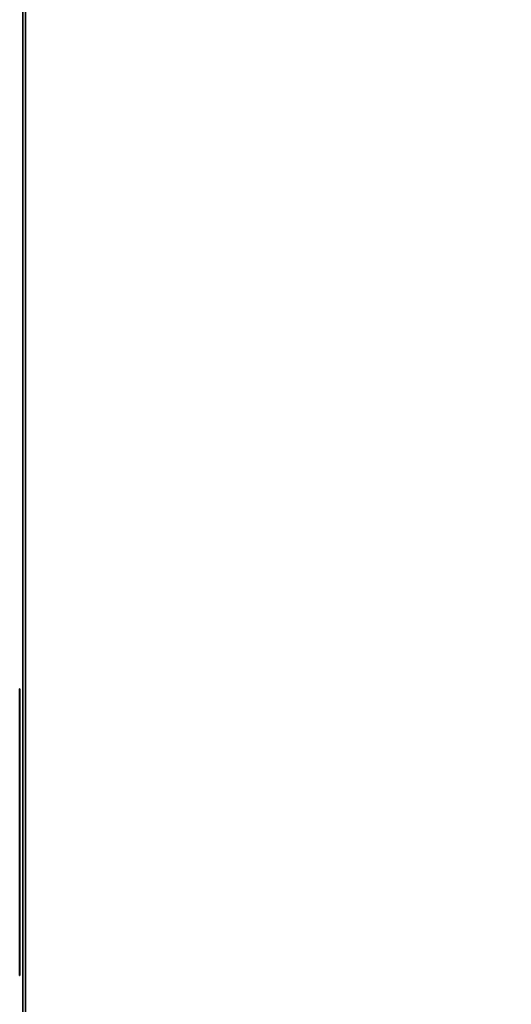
# Model space of a CAD drawing. Extents: x -4.6 to 21.5, y -2.8 to 21.5.
# Tile 2 of 256: x 0 to 1.7, y 1 to 4.4. Entities that reach past the tile are written whole.
import ezdxf

# ---------------------------------------------------------------- set-up
doc = ezdxf.new("R2010")
doc.units = 0

# ---------------------------------------------------------------- blocks, each defined once
blk = doc.blocks.new('Box-01b1a802-5564-4fb4-a1d9-026b22bb477a')
at = {"color": 253, "linetype": 'Continuous', "true_color": 0xa0a0a0, "transparency": 33554687}
mesh = blk.add_polyface(dxfattribs=at)
corners = [(0, 0, 37.99), (3.75, 0, 37.99), (3.75, 21.5, 37.99), (0, 21.5, 37.99), (0, 0, 38), (3.75, 0, 38), (3.75, 21.5, 38), (0, 21.5, 38)]
mesh.append_faces([[corners[k] for k in face] for face in [(0, 1, 2, 3), (4, 5, 6, 7), (0, 1, 5, 4), (1, 2, 6, 5), (2, 3, 7, 6), (3, 0, 4, 7)]], dxfattribs={"color": 253})
blk = doc.blocks.new('Box-d0b0fb76-a4ce-4ba5-a8d4-83a9c39da63e')
at = {"color": 253, "linetype": 'Continuous', "true_color": 0xa0a0a0, "transparency": 33554687}
mesh = blk.add_polyface(dxfattribs=at)
corners = [(0, 0), (21.5, 0), (21.5, 21.5), (0, 21.5), (0, 0, 0.01), (21.5, 0, 0.01), (21.5, 21.5, 0.01), (0, 21.5, 0.01)]
mesh.append_faces([[corners[k] for k in face] for face in [(0, 1, 2, 3), (4, 5, 6, 7), (0, 1, 5, 4), (1, 2, 6, 5), (2, 3, 7, 6), (3, 0, 4, 7)]], dxfattribs={"color": 253})
blk = doc.blocks.new('Box-497f17f3-8932-430e-ad36-d0142c27cbf6')
at = {"color": 253, "linetype": 'Continuous', "true_color": 0xa0a0a0, "transparency": 33554687}
mesh = blk.add_polyface(dxfattribs=at)
corners = [(0, 0), (0.01, 0), (0.01, 21.5), (0, 21.5), (0, 0, 38), (0.01, 0, 38), (0.01, 21.5, 38), (0, 21.5, 38)]
mesh.append_faces([[corners[k] for k in face] for face in [(0, 1, 2, 3), (4, 5, 6, 7), (0, 1, 5, 4), (1, 2, 6, 5), (2, 3, 7, 6), (3, 0, 4, 7)]], dxfattribs={"color": 253})
blk = doc.blocks.new('UpwardOpening-ebd0432c-1462-4d78-9f76-0f2f43133892')
at = {"linetype": 'Continuous', "transparency": 33554687}
blk.add_blockref('Box-01b1a802-5564-4fb4-a1d9-026b22bb477a', (0, 0), dxfattribs=at)
blk = doc.blocks.new('21a93257-6e53-413b-abaf-17a2213c0b8e')
at = {"linetype": 'Continuous', "transparency": 33554687}
for name in ['Box-01b1a802-5564-4fb4-a1d9-026b22bb477a', 'Box-d0b0fb76-a4ce-4ba5-a8d4-83a9c39da63e', 'Box-497f17f3-8932-430e-ad36-d0142c27cbf6', 'UpwardOpening-ebd0432c-1462-4d78-9f76-0f2f43133892']:
    blk.add_blockref(name, (0, 0), dxfattribs=at)
blk = doc.blocks.new('206_1_61b47e68-d6d9-47db-a695-5077033197852258514d-896b-4126-945d-2a2c6da47403')
at = {"color": 0, "linetype": 'BYBLOCK', "lineweight": -2, "transparency": 33554687}
mesh = blk.add_polyface(dxfattribs=at)
corners = [(0.4938, -0.0782), (0.5, 0), (0.5, 0, 1), (0.4938, -0.0782, 1), (0.4755, -0.1545, 1), (0.4755, -0.1545), (0.4455, -0.227), (0.4455, -0.227, 1), (0.4045, -0.2939), (0.4045, -0.2939, 1), (0.3536, -0.3536, 1), (0.3536, -0.3536), (0.2939, -0.4045), (0.2939, -0.4045, 1), (0.227, -0.4455, 1), (0.227, -0.4455), (0.1545, -0.4755), (0.1545, -0.4755, 1), (0.0782, -0.4938), (0.0782, -0.4938, 1), (0, -0.5, 1), (0, -0.5), (-0.0782, -0.4938), (-0.0782, -0.4938, 1), (-0.1545, -0.4755, 1), (-0.1545, -0.4755), (-0.227, -0.4455), (-0.227, -0.4455, 1), (-0.2939, -0.4045), (-0.2939, -0.4045, 1), (-0.3536, -0.3536, 1), (-0.3536, -0.3536), (-0.4045, -0.2939), (-0.4045, -0.2939, 1), (-0.4455, -0.227, 1), (-0.4455, -0.227), (-0.4755, -0.1545), (-0.4755, -0.1545, 1), (-0.4938, -0.0782), (-0.4938, -0.0782, 1), (-0.4938, 0.0782, 1), (-0.4755, 0.1545, 1), (-0.4755, 0.1545), (-0.4938, 0.0782), (-0.5, 0), (-0.5, 0, 1), (-0.4455, 0.227), (-0.4455, 0.227, 1), (-0.4045, 0.2939), (-0.4045, 0.2939, 1), (-0.3536, 0.3536, 1), (-0.3536, 0.3536), (-0.2939, 0.4045), (-0.2939, 0.4045, 1), (-0.227, 0.4455, 1), (-0.227, 0.4455), (-0.1545, 0.4755), (-0.1545, 0.4755, 1), (-0.0782, 0.4938), (-0.0782, 0.4938, 1), (0, 0.5, 1), (0, 0.5), (0.0782, 0.4938), (0.0782, 0.4938, 1), (0.1545, 0.4755, 1), (0.1545, 0.4755), (0.227, 0.4455), (0.227, 0.4455, 1), (0.2939, 0.4045), (0.2939, 0.4045, 1), (0.3536, 0.3536, 1), (0.3536, 0.3536), (0.4045, 0.2939), (0.4045, 0.2939, 1), (0.4455, 0.227, 1), (0.4455, 0.227), (0.4755, 0.1545), (0.4755, 0.1545, 1), (0.4938, 0.0782), (0.4938, 0.0782, 1), (0.5, 0, 1), (0.5, 0)]
mesh.append_faces([[corners[k] for k in face] for face in [(0, 2, 3, 0), (3, 5, 0, 3), (6, 4, 7, 6), (8, 7, 9, 8), (9, 11, 8, 9), (12, 10, 13, 12), (13, 15, 12, 13), (16, 14, 17, 16), (18, 17, 19, 18), (19, 21, 18, 19), (22, 20, 23, 22), (23, 25, 22, 23), (26, 24, 27, 26), (28, 27, 29, 28), (29, 31, 28, 29), (32, 30, 33, 32), (33, 35, 32, 33), (36, 34, 37, 36), (38, 37, 39, 38), (40, 42, 43, 40), (43, 45, 40, 43), (44, 39, 45, 44), (46, 41, 47, 46), (48, 47, 49, 48), (49, 51, 48, 49), (52, 50, 53, 52), (53, 55, 52, 53), (56, 54, 57, 56), (58, 57, 59, 58), (59, 61, 58, 59), (62, 60, 63, 62), (63, 65, 62, 63), (66, 64, 67, 66), (68, 67, 69, 68), (69, 71, 68, 69), (72, 70, 73, 72), (73, 75, 72, 73), (76, 74, 77, 76), (78, 77, 79, 78), (79, 81, 78, 79)]], dxfattribs={"vtx0": -1, "color": 0})
mesh.append_faces([[corners[k] for k in face] for face in [(0, 1, 2, 0), (3, 4, 5, 3), (6, 5, 4, 6), (8, 6, 7, 8), (9, 10, 11, 9), (12, 11, 10, 12), (13, 14, 15, 13), (16, 15, 14, 16), (18, 16, 17, 18), (19, 20, 21, 19), (22, 21, 20, 22), (23, 24, 25, 23), (26, 25, 24, 26), (28, 26, 27, 28), (29, 30, 31, 29), (32, 31, 30, 32), (33, 34, 35, 33), (36, 35, 34, 36), (38, 36, 37, 38), (40, 41, 42, 40), (43, 44, 45, 43), (44, 38, 39, 44), (46, 42, 41, 46), (48, 46, 47, 48), (49, 50, 51, 49), (52, 51, 50, 52), (53, 54, 55, 53), (56, 55, 54, 56), (58, 56, 57, 58), (59, 60, 61, 59), (62, 61, 60, 62), (63, 64, 65, 63), (66, 65, 64, 66), (68, 66, 67, 68), (69, 70, 71, 69), (72, 71, 70, 72), (73, 74, 75, 73), (76, 75, 74, 76), (78, 76, 77, 78), (79, 80, 81, 79)]], dxfattribs={"vtx2": -1, "color": 0})
mesh = blk.add_polyface(dxfattribs=at)
corners = [(0.4938, -0.0782, 1), (0.5, 0, 1), (0.4938, 0.0782, 1), (0.4755, -0.1545, 1), (0.4455, -0.227, 1), (0.4045, -0.2939, 1), (0.3536, -0.3536, 1), (0.2939, -0.4045, 1), (0.227, -0.4455, 1), (0.1545, -0.4755, 1), (0.0782, -0.4938, 1), (0, -0.5, 1), (-0.0782, -0.4938, 1), (-0.1545, -0.4755, 1), (-0.227, -0.4455, 1), (-0.2939, -0.4045, 1), (-0.3536, -0.3536, 1), (-0.4045, -0.2939, 1), (-0.4455, -0.227, 1), (-0.4755, -0.1545, 1), (-0.4938, -0.0782, 1), (-0.5, 0, 1), (-0.4938, 0.0782, 1), (-0.4755, 0.1545, 1), (-0.4455, 0.227, 1), (-0.4045, 0.2939, 1), (-0.3536, 0.3536, 1), (-0.2939, 0.4045, 1), (-0.227, 0.4455, 1), (-0.1545, 0.4755, 1), (-0.0782, 0.4938, 1), (0, 0.5, 1), (0.0782, 0.4938, 1), (0.1545, 0.4755, 1), (0.227, 0.4455, 1), (0.2939, 0.4045, 1), (0.3536, 0.3536, 1), (0.4045, 0.2939, 1), (0.4455, 0.227, 1), (0.4755, 0.1545, 1)]
mesh.append_faces([[corners[k] for k in face] for face in [(39, 38, 2, 39)]], dxfattribs={"vtx1": -1, "color": 0})
mesh.append_faces([[corners[k] for k in face] for face in [(3, 0, 2, 3), (4, 3, 2, 4), (5, 4, 2, 5), (6, 5, 2, 6), (7, 6, 2, 7), (8, 7, 2, 8), (9, 8, 2, 9), (10, 9, 2, 10), (11, 10, 2, 11), (12, 11, 2, 12), (13, 12, 2, 13), (14, 13, 2, 14), (15, 14, 2, 15), (16, 15, 2, 16), (17, 16, 2, 17), (18, 17, 2, 18), (19, 18, 2, 19), (20, 19, 2, 20), (21, 20, 2, 21), (22, 21, 2, 22), (23, 22, 2, 23), (24, 23, 2, 24), (25, 24, 2, 25), (26, 25, 2, 26), (27, 26, 2, 27), (28, 27, 2, 28), (29, 28, 2, 29), (30, 29, 2, 30), (31, 30, 2, 31), (32, 31, 2, 32), (33, 32, 2, 33), (34, 33, 2, 34), (35, 34, 2, 35), (36, 35, 2, 36), (37, 36, 2, 37), (38, 37, 2, 38)]], dxfattribs={"vtx1": -1, "vtx2": -1, "color": 0})
mesh.append_faces([[corners[k] for k in face] for face in [(0, 1, 2, 0)]], dxfattribs={"vtx2": -1, "color": 0})
mesh = blk.add_polyface(dxfattribs=at)
corners = [(0.4938, -0.0782), (0.4755, -0.1545), (0.4455, -0.227), (0.4045, -0.2939), (0.3536, -0.3536), (0.2939, -0.4045), (0.227, -0.4455), (0.1545, -0.4755), (0.0782, -0.4938), (0, -0.5), (-0.0782, -0.4938), (-0.1545, -0.4755), (-0.227, -0.4455), (-0.2939, -0.4045), (-0.3536, -0.3536), (-0.4045, -0.2939), (-0.4455, -0.227), (-0.4755, -0.1545), (-0.4938, -0.0782), (-0.5, 0), (-0.4938, 0.0782), (-0.4755, 0.1545), (-0.4455, 0.227), (-0.4045, 0.2939), (-0.3536, 0.3536), (-0.2939, 0.4045), (-0.227, 0.4455), (-0.1545, 0.4755), (-0.0782, 0.4938), (0, 0.5), (0.0782, 0.4938), (0.1545, 0.4755), (0.227, 0.4455), (0.2939, 0.4045), (0.3536, 0.3536), (0.4045, 0.2939), (0.4455, 0.227), (0.4755, 0.1545), (0.4938, 0.0782), (0.5, 0)]
mesh.append_faces([[corners[k] for k in face] for face in [(0, 38, 39, 0)]], dxfattribs={"vtx0": -1, "color": 0})
mesh.append_faces([[corners[k] for k in face] for face in [(0, 2, 3, 0), (0, 3, 4, 0), (0, 4, 5, 0), (0, 5, 6, 0), (0, 6, 7, 0), (0, 7, 8, 0), (0, 8, 9, 0), (0, 9, 10, 0), (0, 10, 11, 0), (0, 11, 12, 0), (0, 12, 13, 0), (0, 13, 14, 0), (0, 14, 15, 0), (0, 15, 16, 0), (0, 16, 17, 0), (0, 17, 18, 0), (0, 18, 19, 0), (0, 19, 20, 0), (0, 20, 21, 0), (0, 21, 22, 0), (0, 22, 23, 0), (0, 23, 24, 0), (0, 24, 25, 0), (0, 25, 26, 0), (0, 26, 27, 0), (0, 27, 28, 0), (0, 28, 29, 0), (0, 29, 30, 0), (0, 30, 31, 0), (0, 31, 32, 0), (0, 32, 33, 0), (0, 33, 34, 0), (0, 34, 35, 0), (0, 35, 36, 0), (0, 36, 37, 0), (0, 37, 38, 0)]], dxfattribs={"vtx0": -1, "vtx2": -1, "color": 0})
mesh.append_faces([[corners[k] for k in face] for face in [(0, 1, 2, 0)]], dxfattribs={"vtx2": -1, "color": 0})
blk = doc.blocks.new('2aa4da07-1afb-48c7-b749-ce54e93f9cc9')
at = {"color": 0, "transparency": 33554687, "extrusion": (1, 0, 0), "rotation": 540}
blk.add_blockref('206_1_61b47e68-d6d9-47db-a695-5077033197852258514d-896b-4126-945d-2a2c6da47403', (0, 0), dxfattribs=at)
blk = doc.blocks.new('78993da6-a1e3-4514-ac14-c9c044233ebf')
at = {"linetype": 'Continuous', "transparency": 33554687}
blk.add_blockref('21a93257-6e53-413b-abaf-17a2213c0b8e', (0, 0), dxfattribs=at)
at = {"color": 172, "linetype": 'Continuous', "true_color": 0x0000e0, "transparency": 33554687, "xscale": 0.001, "yscale": 0.75, "zscale": 0.75, "rotation": 180}
blk.add_blockref('2aa4da07-1afb-48c7-b749-ce54e93f9cc9', (-0.01, 1.72, 18.63), dxfattribs=at)
at = {"color": 32, "linetype": 'Continuous', "true_color": 0xcc6600, "transparency": 33554687, "xscale": 0.001, "yscale": 0.75, "zscale": 0.75, "rotation": 180}
for p in [(-0.01, 1.5, 2.5), (-0.01, 1.5, 11.25)]:
    blk.add_blockref('2aa4da07-1afb-48c7-b749-ce54e93f9cc9', p, dxfattribs=at)

msp = doc.modelspace()

# ---------------------------------------------------------------- block references
at = {"transparency": 33554687}
msp.add_blockref('78993da6-a1e3-4514-ac14-c9c044233ebf', (0, 0), dxfattribs=at)

doc.saveas('drawing.dxf')
